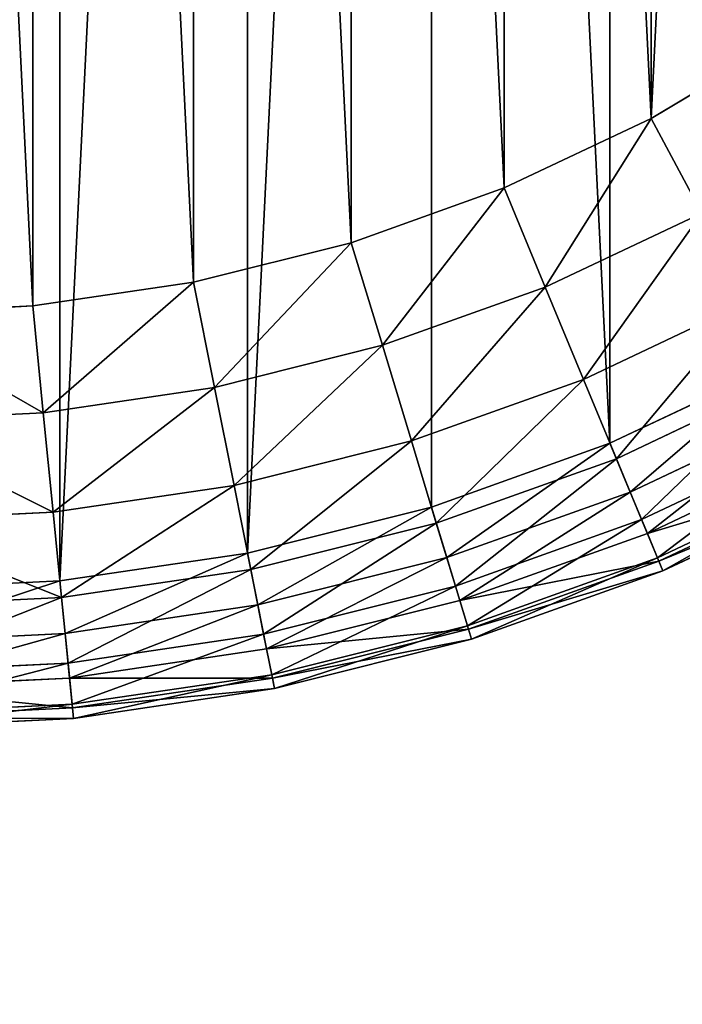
# Model space of a CAD drawing. Extents: x 3 to 943, y -1 to 199.
# Tile 13 of 256: x 105 to 115, y 65 to 79. Entities that reach past the tile are written whole.
import ezdxf

# ---------------------------------------------------------------- set-up
doc = ezdxf.new("R2010")
doc.units = 0
doc.layers.get('0').update_dxf_attribs({"color": 13, "linetype": 'CONTINUOUS'})

# ---------------------------------------------------------------- blocks, each defined once
blk = doc.blocks.new('GROUP_1')
for centre, radius in [((100, 100), 100), ((100, 100, 4), 100), ((100, 100), 96), ((100, 100, 4), 96)]:
    blk.add_circle(centre, radius)
mesh = blk.add_polyface()
corners = [(0.482, 109.802), (0.482, 90.198), (0, 100), (1.921, 119.509), (1.921, 80.491), (4.306, 129.028), (4, 100), (4.462, 109.41), (7.612, 138.268), (5.845, 118.729), (8.134, 127.867), (11.808, 147.14), (11.308, 136.738), (15.336, 145.254), (16.853, 155.557), (20.179, 153.335), (22.699, 163.439), (25.791, 160.902), (29.289, 170.711), (32.118, 167.882), (36.561, 177.301), (39.098, 174.209), (44.443, 183.147), (46.665, 179.821), (52.86, 188.192), (54.746, 184.664), (61.732, 192.388), (63.262, 188.692), (70.972, 195.694), (72.133, 191.866), (80.491, 198.079), (81.271, 194.155), (90.198, 199.518), (90.59, 195.538), (100, 200), (100, 196), (109.802, 199.518), (109.41, 195.538), (118.729, 194.155), (119.509, 198.079), (127.867, 191.866), (129.028, 195.694), (136.738, 188.692), (138.268, 192.388), (145.254, 184.664), (147.14, 188.192), (153.335, 179.821), (155.557, 183.147), (160.902, 174.209), (163.439, 177.301), (167.882, 167.882), (170.711, 170.711), (174.209, 160.902), (177.301, 163.439), (179.821, 153.335), (183.147, 155.557), (184.664, 145.254), (188.192, 147.14), (188.692, 136.738), (192.388, 138.268), (191.866, 127.867), (194.155, 118.729), (195.694, 129.028), (195.538, 109.41), (196, 100), (198.079, 119.509), (4.306, 70.972), (4.462, 90.59), (7.612, 61.732), (5.845, 81.271), (8.134, 72.133), (11.808, 52.86), (11.308, 63.262), (15.336, 54.746), (16.853, 44.443), (20.179, 46.665), (22.699, 36.561), (25.791, 39.098), (29.289, 29.289), (32.118, 32.118), (36.561, 22.699), (39.098, 25.791), (44.443, 16.853), (46.665, 20.179), (52.86, 11.808), (54.746, 15.336), (61.732, 7.612), (63.262, 11.308), (70.972, 4.306), (72.133, 8.134), (80.491, 1.921), (81.271, 5.845), (90.198, 0.482), (90.59, 4.462), (100, 0), (100, 4), (109.802, 0.482), (109.41, 4.462), (118.729, 5.845), (119.509, 1.921), (127.867, 8.134), (129.028, 4.306), (136.738, 11.308), (138.268, 7.612), (145.254, 15.336), (147.14, 11.808), (153.335, 20.179), (155.557, 16.853), (160.902, 25.791), (163.439, 22.699), (167.882, 32.118), (170.711, 29.289), (174.209, 39.098), (177.301, 36.561), (179.821, 46.665), (183.147, 44.443), (184.664, 54.746), (188.192, 52.86), (188.692, 63.262), (192.388, 61.732), (191.866, 72.133), (194.155, 81.271), (195.694, 70.972), (195.538, 90.59), (198.079, 80.491), (199.518, 109.802), (199.518, 90.198), (200, 100)]
mesh.append_faces([[corners[k] for k in face] for face in [(0, 1, 2), (126, 125, 127)]], dxfattribs={"vtx0": -1})
mesh.append_faces([[corners[k] for k in face] for face in [(1, 3, 4), (6, 5, 7), (7, 8, 9), (9, 8, 10), (10, 11, 12), (12, 11, 13), (13, 14, 15), (15, 16, 17), (17, 18, 19), (19, 20, 21), (21, 22, 23), (23, 24, 25), (25, 26, 27), (27, 28, 29), (29, 30, 31), (31, 32, 33), (33, 34, 35), (35, 36, 37), (37, 36, 38), (38, 39, 40), (40, 41, 42), (42, 43, 44), (44, 45, 46), (46, 47, 48), (48, 49, 50), (50, 51, 52), (52, 53, 54), (54, 55, 56), (56, 57, 58), (58, 59, 60), (60, 59, 61), (61, 62, 63), (63, 62, 64), (66, 67, 68), (68, 70, 71), (71, 73, 74), (74, 75, 76), (76, 77, 78), (78, 79, 80), (80, 81, 82), (82, 83, 84), (84, 85, 86), (86, 87, 88), (88, 89, 90), (90, 91, 92), (92, 93, 94), (94, 95, 96), (96, 98, 99), (99, 100, 101), (101, 102, 103), (103, 104, 105), (105, 106, 107), (107, 108, 109), (109, 110, 111), (111, 112, 113), (113, 114, 115), (115, 116, 117), (117, 118, 119), (119, 121, 122), (122, 64, 124), (124, 125, 126)]], dxfattribs={"vtx0": -1, "vtx1": -1})
mesh.append_faces([[corners[k] for k in face] for face in [(4, 5, 6), (124, 64, 65)]], dxfattribs={"vtx0": -1, "vtx1": -1, "vtx2": -1})
mesh.append_faces([[corners[k] for k in face] for face in [(1, 0, 3), (4, 3, 5), (7, 5, 8), (10, 8, 11), (13, 11, 14), (15, 14, 16), (17, 16, 18), (19, 18, 20), (21, 20, 22), (23, 22, 24), (25, 24, 26), (27, 26, 28), (29, 28, 30), (31, 30, 32), (33, 32, 34), (35, 34, 36), (38, 36, 39), (40, 39, 41), (42, 41, 43), (44, 43, 45), (46, 45, 47), (48, 47, 49), (50, 49, 51), (52, 51, 53), (54, 53, 55), (56, 55, 57), (58, 57, 59), (61, 59, 62), (64, 62, 65), (6, 66, 4), (66, 6, 67), (68, 67, 69), (68, 69, 70), (71, 70, 72), (71, 72, 73), (74, 73, 75), (76, 75, 77), (78, 77, 79), (80, 79, 81), (82, 81, 83), (84, 83, 85), (86, 85, 87), (88, 87, 89), (90, 89, 91), (92, 91, 93), (94, 93, 95), (96, 95, 97), (96, 97, 98), (99, 98, 100), (101, 100, 102), (103, 102, 104), (105, 104, 106), (107, 106, 108), (109, 108, 110), (111, 110, 112), (113, 112, 114), (115, 114, 116), (117, 116, 118), (119, 118, 120), (119, 120, 121), (122, 121, 123), (122, 123, 64), (124, 65, 125)]], dxfattribs={"vtx0": -1, "vtx2": -1})
mesh = blk.add_polyface()
corners = [(0.482, 90.198, 4), (0.482, 109.802, 4), (0, 100, 4), (1.921, 80.491, 4), (1.921, 119.509, 4), (4.306, 70.972, 4), (4, 100, 4), (4.462, 90.59, 4), (7.612, 61.732, 4), (5.845, 81.271, 4), (8.134, 72.133, 4), (11.808, 52.86, 4), (11.308, 63.262, 4), (15.336, 54.746, 4), (16.853, 44.443, 4), (20.179, 46.665, 4), (22.699, 36.561, 4), (25.791, 39.098, 4), (29.289, 29.289, 4), (32.118, 32.118, 4), (36.561, 22.699, 4), (39.098, 25.791, 4), (44.443, 16.853, 4), (46.665, 20.179, 4), (52.86, 11.808, 4), (54.746, 15.336, 4), (61.732, 7.612, 4), (63.262, 11.308, 4), (70.972, 4.306, 4), (72.133, 8.134, 4), (80.491, 1.921, 4), (81.271, 5.845, 4), (90.198, 0.482, 4), (90.59, 4.462, 4), (100, 0, 4), (100, 4, 4), (109.802, 0.482, 4), (109.41, 4.462, 4), (118.729, 5.845, 4), (119.509, 1.921, 4), (127.867, 8.134, 4), (129.028, 4.306, 4), (136.738, 11.308, 4), (138.268, 7.612, 4), (145.254, 15.336, 4), (147.14, 11.808, 4), (153.335, 20.179, 4), (155.557, 16.853, 4), (160.902, 25.791, 4), (163.439, 22.699, 4), (167.882, 32.118, 4), (170.711, 29.289, 4), (174.209, 39.098, 4), (177.301, 36.561, 4), (179.821, 46.665, 4), (183.147, 44.443, 4), (184.664, 54.746, 4), (188.192, 52.86, 4), (188.692, 63.262, 4), (192.388, 61.732, 4), (191.866, 72.133, 4), (194.155, 81.271, 4), (195.694, 70.972, 4), (195.538, 90.59, 4), (196, 100, 4), (198.079, 80.491, 4), (4.306, 129.028, 4), (4.462, 109.41, 4), (7.612, 138.268, 4), (5.845, 118.729, 4), (8.134, 127.867, 4), (11.808, 147.14, 4), (11.308, 136.738, 4), (15.336, 145.254, 4), (16.853, 155.557, 4), (20.179, 153.335, 4), (22.699, 163.439, 4), (25.791, 160.902, 4), (29.289, 170.711, 4), (32.118, 167.882, 4), (36.561, 177.301, 4), (39.098, 174.209, 4), (44.443, 183.147, 4), (46.665, 179.821, 4), (52.86, 188.192, 4), (54.746, 184.664, 4), (61.732, 192.388, 4), (63.262, 188.692, 4), (70.972, 195.694, 4), (72.133, 191.866, 4), (80.491, 198.079, 4), (81.271, 194.155, 4), (90.198, 199.518, 4), (90.59, 195.538, 4), (100, 200, 4), (100, 196, 4), (109.41, 195.538, 4), (109.802, 199.518, 4), (118.729, 194.155, 4), (119.509, 198.079, 4), (127.867, 191.866, 4), (129.028, 195.694, 4), (136.738, 188.692, 4), (138.268, 192.388, 4), (145.254, 184.664, 4), (147.14, 188.192, 4), (153.335, 179.821, 4), (155.557, 183.147, 4), (160.902, 174.209, 4), (163.439, 177.301, 4), (167.882, 167.882, 4), (170.711, 170.711, 4), (174.209, 160.902, 4), (177.301, 163.439, 4), (179.821, 153.335, 4), (183.147, 155.557, 4), (184.664, 145.254, 4), (188.192, 147.14, 4), (188.692, 136.738, 4), (192.388, 138.268, 4), (191.866, 127.867, 4), (194.155, 118.729, 4), (195.694, 129.028, 4), (195.538, 109.41, 4), (198.079, 119.509, 4), (199.518, 90.198, 4), (199.518, 109.802, 4), (200, 100, 4)]
mesh.append_faces([[corners[k] for k in face] for face in [(0, 1, 2), (126, 125, 127)]], dxfattribs={"vtx0": -1})
mesh.append_faces([[corners[k] for k in face] for face in [(1, 3, 4), (6, 5, 7), (7, 8, 9), (9, 8, 10), (10, 11, 12), (12, 11, 13), (13, 14, 15), (15, 16, 17), (17, 18, 19), (19, 20, 21), (21, 22, 23), (23, 24, 25), (25, 26, 27), (27, 28, 29), (29, 30, 31), (31, 32, 33), (33, 34, 35), (35, 36, 37), (37, 36, 38), (38, 39, 40), (40, 41, 42), (42, 43, 44), (44, 45, 46), (46, 47, 48), (48, 49, 50), (50, 51, 52), (52, 53, 54), (54, 55, 56), (56, 57, 58), (58, 59, 60), (60, 59, 61), (61, 62, 63), (63, 62, 64), (66, 67, 68), (68, 70, 71), (71, 73, 74), (74, 75, 76), (76, 77, 78), (78, 79, 80), (80, 81, 82), (82, 83, 84), (84, 85, 86), (86, 87, 88), (88, 89, 90), (90, 91, 92), (92, 93, 94), (94, 96, 97), (97, 98, 99), (99, 100, 101), (101, 102, 103), (103, 104, 105), (105, 106, 107), (107, 108, 109), (109, 110, 111), (111, 112, 113), (113, 114, 115), (115, 116, 117), (117, 118, 119), (119, 121, 122), (122, 64, 124), (124, 125, 126)]], dxfattribs={"vtx0": -1, "vtx1": -1})
mesh.append_faces([[corners[k] for k in face] for face in [(4, 5, 6), (124, 64, 65)]], dxfattribs={"vtx0": -1, "vtx1": -1, "vtx2": -1})
mesh.append_faces([[corners[k] for k in face] for face in [(1, 0, 3), (4, 3, 5), (7, 5, 8), (10, 8, 11), (13, 11, 14), (15, 14, 16), (17, 16, 18), (19, 18, 20), (21, 20, 22), (23, 22, 24), (25, 24, 26), (27, 26, 28), (29, 28, 30), (31, 30, 32), (33, 32, 34), (35, 34, 36), (38, 36, 39), (40, 39, 41), (42, 41, 43), (44, 43, 45), (46, 45, 47), (48, 47, 49), (50, 49, 51), (52, 51, 53), (54, 53, 55), (56, 55, 57), (58, 57, 59), (61, 59, 62), (64, 62, 65), (6, 66, 4), (66, 6, 67), (68, 67, 69), (68, 69, 70), (71, 70, 72), (71, 72, 73), (74, 73, 75), (76, 75, 77), (78, 77, 79), (80, 79, 81), (82, 81, 83), (84, 83, 85), (86, 85, 87), (88, 87, 89), (90, 89, 91), (92, 91, 93), (94, 93, 95), (94, 95, 96), (97, 96, 98), (99, 98, 100), (101, 100, 102), (103, 102, 104), (105, 104, 106), (107, 106, 108), (109, 108, 110), (111, 110, 112), (113, 112, 114), (115, 114, 116), (117, 116, 118), (119, 118, 120), (119, 120, 121), (122, 121, 123), (122, 123, 64), (124, 65, 125)]], dxfattribs={"vtx0": -1, "vtx2": -1})
blk = doc.blocks.new('GROUP_14')
for centre in [(100, 100), (100, 100, 67)]:
    blk.add_circle(centre, 100)
blk = doc.blocks.new('GROUP_19')
for p, q in [((41.31, 8.84, 20), (43.33, 10.051, 20)), ((39.182, 7.834, 20), (41.31, 8.84, 20)), ((41.31, 8.84, 20), (42.043, 7.469, 19.796)), ((36.965, 7.04, 20), (39.182, 7.834, 20)), ((39.182, 7.834, 20), (39.777, 6.397, 19.796)), ((42.043, 7.469, 19.796), (39.777, 6.397, 19.796)), ((34.681, 6.468, 20), (36.965, 7.04, 20)), ((36.965, 7.04, 20), (37.416, 5.553, 19.796)), ((32.352, 6.123, 20), (34.681, 6.468, 20)), ((34.681, 6.468, 20), (34.984, 4.943, 19.796)), ((39.777, 6.397, 19.796), (37.416, 5.553, 19.796)), ((39.777, 6.397, 19.796), (40.331, 5.059, 19.196)), ((42.726, 6.191, 19.196), (40.331, 5.059, 19.196)), ((30, 6.007, 20), (32.352, 6.123, 20)), ((32.352, 6.123, 20), (32.504, 4.575, 19.796)), ((37.416, 5.553, 19.796), (34.984, 4.943, 19.796)), ((37.416, 5.553, 19.796), (37.837, 4.166, 19.196)), ((40.714, 4.134), (43.198, 5.308)), ((40.331, 5.059, 19.196), (37.837, 4.166, 19.196)), ((40.331, 5.059, 19.196), (40.807, 3.909, 18.243)), ((43.312, 5.094, 18.243), (40.807, 3.909, 18.243)), ((34.984, 4.943, 19.796), (32.504, 4.575, 19.796)), ((34.984, 4.943, 19.796), (35.267, 3.522, 19.196)), ((32.504, 4.575, 19.796), (30, 4.452, 19.796)), ((32.504, 4.575, 19.796), (32.646, 3.134, 19.196)), ((43.559, 4.633, 0.152), (41.007, 3.426, 0.152)), ((37.837, 4.166, 19.196), (35.267, 3.522, 19.196)), ((37.837, 4.166, 19.196), (38.198, 2.976, 18.243)), ((43.763, 4.252, 17), (41.173, 3.027, 17)), ((38.127, 3.208), (40.714, 4.134)), ((40.714, 4.134), (41.007, 3.426, 0.152)), ((43.865, 4.06, 0.586), (41.256, 2.825, 0.586)), ((40.807, 3.909, 18.243), (38.198, 2.976, 18.243)), ((40.807, 3.909, 18.243), (41.173, 3.027, 17)), ((44.045, 3.723, 15.553), (41.402, 2.473, 15.553)), ((44.07, 3.677, 1.235), (41.422, 2.424, 1.235)), ((35.267, 3.522, 19.196), (32.646, 3.134, 19.196)), ((35.267, 3.522, 19.196), (35.509, 2.302, 18.243)), ((41.481, 2.284, 14), (44.142, 3.542, 14)), ((41.481, 2.284, 2), (44.142, 3.542, 2)), ((41.007, 3.426, 0.152), (38.35, 2.475, 0.152)), ((41.007, 3.426, 0.152), (41.256, 2.825, 0.586)), ((35.462, 2.54), (38.127, 3.208)), ((38.127, 3.208), (38.35, 2.475, 0.152)), ((32.646, 3.134, 19.196), (30, 3.004, 19.196)), ((32.646, 3.134, 19.196), (32.768, 1.895, 18.243)), ((41.173, 3.027, 17), (38.475, 2.062, 17)), ((41.173, 3.027, 17), (41.402, 2.473, 15.553)), ((38.198, 2.976, 18.243), (35.509, 2.302, 18.243)), ((38.198, 2.976, 18.243), (38.475, 2.062, 17)), ((41.256, 2.825, 0.586), (38.538, 1.853, 0.586)), ((41.256, 2.825, 0.586), (41.422, 2.424, 1.235)), ((32.744, 2.137), (35.462, 2.54)), ((35.462, 2.54), (35.612, 1.789, 0.152)), ((38.35, 2.475, 0.152), (35.612, 1.789, 0.152)), ((38.35, 2.475, 0.152), (38.538, 1.853, 0.586)), ((41.402, 2.473, 15.553), (38.649, 1.488, 15.553)), ((41.402, 2.473, 15.553), (41.481, 2.284, 14)), ((35.509, 2.302, 18.243), (32.768, 1.895, 18.243)), ((35.509, 2.302, 18.243), (35.696, 1.366, 17)), ((41.422, 2.424, 1.235), (38.664, 1.438, 1.235)), ((41.422, 2.424, 1.235), (41.481, 2.284, 2)), ((38.709, 1.292, 14), (41.481, 2.284, 14)), ((38.709, 1.292, 2), (41.481, 2.284, 2)), ((41.481, 2.284, 2), (41.481, 2.284, 14)), ((30, 2.002), (32.744, 2.137)), ((32.744, 2.137), (32.819, 1.375, 0.152)), ((38.475, 2.062, 17), (35.696, 1.366, 17)), ((38.475, 2.062, 17), (38.649, 1.488, 15.553)), ((32.768, 1.895, 18.243), (30, 1.759, 18.243)), ((32.768, 1.895, 18.243), (32.862, 0.945, 17)), ((35.612, 1.789, 0.152), (32.819, 1.375, 0.152)), ((35.612, 1.789, 0.152), (35.738, 1.152, 0.586)), ((38.538, 1.853, 0.586), (35.738, 1.152, 0.586)), ((38.538, 1.853, 0.586), (38.664, 1.438, 1.235)), ((38.649, 1.488, 15.553), (35.813, 0.777, 15.553)), ((38.664, 1.438, 1.235), (35.823, 0.726, 1.235)), ((38.649, 1.488, 15.553), (38.709, 1.292, 14)), ((38.664, 1.438, 1.235), (38.709, 1.292, 2)), ((32.819, 1.375, 0.152), (30, 1.236, 0.152)), ((32.819, 1.375, 0.152), (32.883, 0.728, 0.586)), ((35.696, 1.366, 17), (32.862, 0.945, 17)), ((35.696, 1.366, 17), (35.813, 0.777, 15.553)), ((35.853, 0.576, 14), (38.709, 1.292, 14)), ((35.853, 0.576, 2), (38.709, 1.292, 2)), ((38.709, 1.292, 2), (38.709, 1.292, 14)), ((35.738, 1.152, 0.586), (32.883, 0.728, 0.586)), ((35.738, 1.152, 0.586), (35.823, 0.726, 1.235)), ((32.862, 0.945, 17), (30, 0.805, 17)), ((32.862, 0.945, 17), (32.92, 0.348, 15.553)), ((32.883, 0.728, 0.586), (30, 0.586, 0.586)), ((32.883, 0.728, 0.586), (32.926, 0.296, 1.235)), ((35.813, 0.777, 15.553), (32.92, 0.348, 15.553)), ((35.823, 0.726, 1.235), (32.926, 0.296, 1.235)), ((35.813, 0.777, 15.553), (35.853, 0.576, 14)), ((35.823, 0.726, 1.235), (35.853, 0.576, 2)), ((32.941, 0.144, 14), (35.853, 0.576, 14)), ((32.941, 0.144, 2), (35.853, 0.576, 2)), ((35.853, 0.576, 2), (35.853, 0.576, 14)), ((32.92, 0.348, 15.553), (30, 0.205, 15.553)), ((32.926, 0.296, 1.235), (30, 0.152, 1.235)), ((32.92, 0.348, 15.553), (32.941, 0.144, 14)), ((32.926, 0.296, 1.235), (32.941, 0.144, 2)), ((30, 0, 14), (32.941, 0.144, 14)), ((30, 0, 2), (32.941, 0.144, 2)), ((32.941, 0.144, 2), (32.941, 0.144, 14))]:
    blk.add_line(p, q)
mesh = blk.add_polyface()
corners = [(2.137, 32.744), (2.137, 27.256), (2.002, 30), (2.54, 35.462), (2.54, 24.538), (3.208, 38.127), (3.208, 21.873), (4.134, 40.714), (4.134, 19.286), (5.308, 43.198), (5.308, 16.802), (6.721, 45.555), (6.721, 14.445), (8.358, 47.761), (8.358, 12.239), (10.203, 49.797), (10.203, 10.203), (12.239, 51.642), (12.239, 8.358), (14.445, 53.279), (14.445, 6.721), (16.802, 54.692), (16.802, 5.308), (19.286, 55.866), (19.286, 4.134), (21.873, 56.792), (21.873, 3.208), (24.538, 57.46), (24.538, 2.54), (27.256, 57.863), (27.256, 2.137), (30, 57.998), (30, 2.002), (32.744, 57.863), (32.744, 2.137), (35.462, 57.46), (35.462, 2.54), (38.127, 56.792), (38.127, 3.208), (40.714, 4.134), (40.714, 55.866), (43.198, 5.308), (43.198, 54.692), (45.555, 53.279), (45.555, 6.721), (47.761, 51.642), (47.761, 8.358), (49.797, 49.797), (49.797, 10.203), (51.642, 47.761), (51.642, 12.239), (53.279, 45.555), (53.279, 14.445), (54.692, 43.198), (54.692, 16.802), (55.866, 40.714), (55.866, 19.286), (56.792, 38.127), (56.792, 21.873), (57.46, 35.462), (57.46, 24.538), (57.863, 32.744), (57.863, 27.256), (57.998, 30)]
mesh.append_faces([[corners[k] for k in face] for face in [(0, 1, 2), (62, 61, 63)]], dxfattribs={"vtx0": -1})
mesh.append_faces([[corners[k] for k in face] for face in [(1, 3, 4), (4, 5, 6), (6, 7, 8), (8, 9, 10), (10, 11, 12), (12, 13, 14), (14, 15, 16), (16, 17, 18), (18, 19, 20), (20, 21, 22), (22, 23, 24), (24, 25, 26), (26, 27, 28), (28, 29, 30), (30, 31, 32), (32, 33, 34), (34, 35, 36), (36, 37, 38), (38, 37, 39), (39, 40, 41), (41, 43, 44), (44, 45, 46), (46, 47, 48), (48, 49, 50), (50, 51, 52), (52, 53, 54), (54, 55, 56), (56, 57, 58), (58, 59, 60), (60, 61, 62)]], dxfattribs={"vtx0": -1, "vtx1": -1})
mesh.append_faces([[corners[k] for k in face] for face in [(1, 0, 3), (4, 3, 5), (6, 5, 7), (8, 7, 9), (10, 9, 11), (12, 11, 13), (14, 13, 15), (16, 15, 17), (18, 17, 19), (20, 19, 21), (22, 21, 23), (24, 23, 25), (26, 25, 27), (28, 27, 29), (30, 29, 31), (32, 31, 33), (34, 33, 35), (36, 35, 37), (39, 37, 40), (41, 40, 42), (41, 42, 43), (44, 43, 45), (46, 45, 47), (48, 47, 49), (50, 49, 51), (52, 51, 53), (54, 53, 55), (56, 55, 57), (58, 57, 59), (60, 59, 61)]], dxfattribs={"vtx0": -1, "vtx2": -1})
mesh = blk.add_polyface()
corners = [(6.123, 27.648, 20), (6.123, 32.352, 20), (6.007, 30, 20), (6.468, 25.319, 20), (6.468, 34.681, 20), (7.04, 23.035, 20), (7.04, 36.965, 20), (7.834, 20.818, 20), (7.834, 39.182, 20), (8.84, 18.69, 20), (8.84, 41.31, 20), (10.051, 16.67, 20), (10.051, 43.33, 20), (11.453, 14.779, 20), (11.453, 45.221, 20), (13.035, 13.035, 20), (13.035, 46.965, 20), (14.779, 11.453, 20), (14.779, 48.547, 20), (16.67, 10.051, 20), (16.67, 49.949, 20), (18.69, 8.84, 20), (18.69, 51.16, 20), (20.818, 7.834, 20), (20.818, 52.166, 20), (23.035, 7.04, 20), (23.035, 52.96, 20), (25.319, 6.468, 20), (25.319, 53.532, 20), (27.648, 6.123, 20), (27.648, 53.877, 20), (30, 6.007, 20), (30, 53.993, 20), (32.352, 6.123, 20), (32.352, 53.877, 20), (34.681, 6.468, 20), (34.681, 53.532, 20), (36.965, 7.04, 20), (36.965, 52.96, 20), (39.182, 7.834, 20), (39.182, 52.166, 20), (41.31, 8.84, 20), (41.31, 51.16, 20), (43.33, 49.949, 20), (43.33, 10.051, 20), (45.221, 11.453, 20), (45.221, 48.547, 20), (46.965, 13.035, 20), (46.965, 46.965, 20), (48.547, 14.779, 20), (48.547, 45.221, 20), (49.949, 16.67, 20), (49.949, 43.33, 20), (51.16, 18.69, 20), (51.16, 41.31, 20), (52.166, 20.818, 20), (52.166, 39.182, 20), (52.96, 23.035, 20), (52.96, 36.965, 20), (53.532, 25.319, 20), (53.532, 34.681, 20), (53.877, 27.648, 20), (53.877, 32.352, 20), (53.993, 30, 20)]
mesh.append_faces([[corners[k] for k in face] for face in [(0, 1, 2), (62, 61, 63)]], dxfattribs={"vtx0": -1})
mesh.append_faces([[corners[k] for k in face] for face in [(1, 3, 4), (4, 5, 6), (6, 7, 8), (8, 9, 10), (10, 11, 12), (12, 13, 14), (14, 15, 16), (16, 17, 18), (18, 19, 20), (20, 21, 22), (22, 23, 24), (24, 25, 26), (26, 27, 28), (28, 29, 30), (30, 31, 32), (32, 33, 34), (34, 35, 36), (36, 37, 38), (38, 39, 40), (40, 41, 42), (42, 41, 43), (43, 45, 46), (46, 47, 48), (48, 49, 50), (50, 51, 52), (52, 53, 54), (54, 55, 56), (56, 57, 58), (58, 59, 60), (60, 61, 62)]], dxfattribs={"vtx0": -1, "vtx1": -1})
mesh.append_faces([[corners[k] for k in face] for face in [(1, 0, 3), (4, 3, 5), (6, 5, 7), (8, 7, 9), (10, 9, 11), (12, 11, 13), (14, 13, 15), (16, 15, 17), (18, 17, 19), (20, 19, 21), (22, 21, 23), (24, 23, 25), (26, 25, 27), (28, 27, 29), (30, 29, 31), (32, 31, 33), (34, 33, 35), (36, 35, 37), (38, 37, 39), (40, 39, 41), (43, 41, 44), (43, 44, 45), (46, 45, 47), (48, 47, 49), (50, 49, 51), (52, 51, 53), (54, 53, 55), (56, 55, 57), (58, 57, 59), (60, 59, 61)]], dxfattribs={"vtx0": -1, "vtx2": -1})
mesh = blk.add_polyface()
corners = [(42.043, 7.469, 19.796), (43.33, 10.051, 20), (41.31, 8.84, 20), (44.193, 8.758, 19.796)]
mesh.append_faces([[corners[k] for k in face] for face in [(0, 1, 2), (1, 0, 3)]], dxfattribs={"vtx0": -1})
mesh = blk.add_polyface()
corners = [(39.777, 6.397, 19.796), (41.31, 8.84, 20), (39.182, 7.834, 20), (42.043, 7.469, 19.796)]
mesh.append_faces([[corners[k] for k in face] for face in [(0, 1, 2), (1, 0, 3)]], dxfattribs={"vtx0": -1})
mesh = blk.add_polyface()
corners = [(37.416, 5.553, 19.796), (39.182, 7.834, 20), (36.965, 7.04, 20), (39.777, 6.397, 19.796)]
mesh.append_faces([[corners[k] for k in face] for face in [(0, 1, 2), (1, 0, 3)]], dxfattribs={"vtx0": -1})
mesh = blk.add_polyface()
corners = [(40.331, 5.059, 19.196), (42.043, 7.469, 19.796), (39.777, 6.397, 19.796), (42.726, 6.191, 19.196)]
mesh.append_faces([[corners[k] for k in face] for face in [(0, 1, 2), (1, 0, 3)]], dxfattribs={"vtx0": -1})
mesh = blk.add_polyface()
corners = [(34.984, 4.943, 19.796), (36.965, 7.04, 20), (34.681, 6.468, 20), (37.416, 5.553, 19.796)]
mesh.append_faces([[corners[k] for k in face] for face in [(0, 1, 2), (1, 0, 3)]], dxfattribs={"vtx0": -1})
mesh = blk.add_polyface()
corners = [(32.504, 4.575, 19.796), (34.681, 6.468, 20), (32.352, 6.123, 20), (34.984, 4.943, 19.796)]
mesh.append_faces([[corners[k] for k in face] for face in [(0, 1, 2), (1, 0, 3)]], dxfattribs={"vtx0": -1})
mesh = blk.add_polyface()
corners = [(37.837, 4.166, 19.196), (39.777, 6.397, 19.796), (37.416, 5.553, 19.796), (40.331, 5.059, 19.196)]
mesh.append_faces([[corners[k] for k in face] for face in [(0, 1, 2), (1, 0, 3)]], dxfattribs={"vtx0": -1})
mesh = blk.add_polyface()
corners = [(40.807, 3.909, 18.243), (42.726, 6.191, 19.196), (40.331, 5.059, 19.196), (43.312, 5.094, 18.243)]
mesh.append_faces([[corners[k] for k in face] for face in [(0, 1, 2), (1, 0, 3)]], dxfattribs={"vtx0": -1})
mesh = blk.add_polyface()
corners = [(32.504, 4.575, 19.796), (30, 6.007, 20), (30, 4.452, 19.796), (32.352, 6.123, 20)]
mesh.append_faces([[corners[k] for k in face] for face in [(0, 1, 2), (1, 0, 3)]], dxfattribs={"vtx0": -1})
mesh = blk.add_polyface()
corners = [(35.267, 3.522, 19.196), (37.416, 5.553, 19.796), (34.984, 4.943, 19.796), (37.837, 4.166, 19.196)]
mesh.append_faces([[corners[k] for k in face] for face in [(0, 1, 2), (1, 0, 3)]], dxfattribs={"vtx0": -1})
mesh = blk.add_polyface()
corners = [(43.198, 5.308), (41.007, 3.426, 0.152), (40.714, 4.134), (43.559, 4.633, 0.152)]
mesh.append_faces([[corners[k] for k in face] for face in [(0, 1, 2), (1, 0, 3)]], dxfattribs={"vtx0": -1})
mesh = blk.add_polyface()
corners = [(38.198, 2.976, 18.243), (40.331, 5.059, 19.196), (37.837, 4.166, 19.196), (40.807, 3.909, 18.243)]
mesh.append_faces([[corners[k] for k in face] for face in [(0, 1, 2), (1, 0, 3)]], dxfattribs={"vtx0": -1})
mesh = blk.add_polyface()
corners = [(43.312, 5.094, 18.243), (41.173, 3.027, 17), (43.763, 4.252, 17), (40.807, 3.909, 18.243)]
mesh.append_faces([[corners[k] for k in face] for face in [(0, 1, 2), (1, 0, 3)]], dxfattribs={"vtx0": -1})
mesh = blk.add_polyface()
corners = [(32.646, 3.134, 19.196), (34.984, 4.943, 19.796), (32.504, 4.575, 19.796), (35.267, 3.522, 19.196)]
mesh.append_faces([[corners[k] for k in face] for face in [(0, 1, 2), (1, 0, 3)]], dxfattribs={"vtx0": -1})
mesh = blk.add_polyface()
corners = [(32.646, 3.134, 19.196), (30, 4.452, 19.796), (30, 3.004, 19.196), (32.504, 4.575, 19.796)]
mesh.append_faces([[corners[k] for k in face] for face in [(0, 1, 2), (1, 0, 3)]], dxfattribs={"vtx0": -1})
mesh = blk.add_polyface()
corners = [(43.559, 4.633, 0.152), (41.256, 2.825, 0.586), (41.007, 3.426, 0.152), (43.865, 4.06, 0.586)]
mesh.append_faces([[corners[k] for k in face] for face in [(0, 1, 2), (1, 0, 3)]], dxfattribs={"vtx0": -1})
mesh = blk.add_polyface()
corners = [(35.509, 2.302, 18.243), (37.837, 4.166, 19.196), (35.267, 3.522, 19.196), (38.198, 2.976, 18.243)]
mesh.append_faces([[corners[k] for k in face] for face in [(0, 1, 2), (1, 0, 3)]], dxfattribs={"vtx0": -1})
mesh = blk.add_polyface()
corners = [(43.763, 4.252, 17), (41.402, 2.473, 15.553), (44.045, 3.723, 15.553), (41.173, 3.027, 17)]
mesh.append_faces([[corners[k] for k in face] for face in [(0, 1, 2), (1, 0, 3)]], dxfattribs={"vtx0": -1})
mesh = blk.add_polyface()
corners = [(40.714, 4.134), (38.35, 2.475, 0.152), (38.127, 3.208), (41.007, 3.426, 0.152)]
mesh.append_faces([[corners[k] for k in face] for face in [(0, 1, 2), (1, 0, 3)]], dxfattribs={"vtx0": -1})
mesh = blk.add_polyface()
corners = [(44.07, 3.677, 1.235), (41.256, 2.825, 0.586), (43.865, 4.06, 0.586), (41.422, 2.424, 1.235)]
mesh.append_faces([[corners[k] for k in face] for face in [(0, 1, 2), (1, 0, 3)]], dxfattribs={"vtx0": -1})
mesh = blk.add_polyface()
corners = [(40.807, 3.909, 18.243), (38.475, 2.062, 17), (41.173, 3.027, 17), (38.198, 2.976, 18.243)]
mesh.append_faces([[corners[k] for k in face] for face in [(0, 1, 2), (1, 0, 3)]], dxfattribs={"vtx0": -1})
mesh = blk.add_polyface()
corners = [(44.045, 3.723, 15.553), (41.481, 2.284, 14), (44.142, 3.542, 14), (41.402, 2.473, 15.553)]
mesh.append_faces([[corners[k] for k in face] for face in [(0, 1, 2), (1, 0, 3)]], dxfattribs={"vtx0": -1})
mesh = blk.add_polyface()
corners = [(44.142, 3.542, 2), (41.422, 2.424, 1.235), (44.07, 3.677, 1.235), (41.481, 2.284, 2)]
mesh.append_faces([[corners[k] for k in face] for face in [(0, 1, 2), (1, 0, 3)]], dxfattribs={"vtx0": -1})
mesh = blk.add_polyface()
corners = [(32.768, 1.895, 18.243), (35.267, 3.522, 19.196), (32.646, 3.134, 19.196), (35.509, 2.302, 18.243)]
mesh.append_faces([[corners[k] for k in face] for face in [(0, 1, 2), (1, 0, 3)]], dxfattribs={"vtx0": -1})
mesh = blk.add_polyface()
corners = [(44.142, 3.542, 14), (41.481, 2.284, 2), (44.142, 3.542, 2), (41.481, 2.284, 14)]
mesh.append_faces([[corners[k] for k in face] for face in [(0, 1, 2), (1, 0, 3)]], dxfattribs={"vtx0": -1})
mesh = blk.add_polyface()
corners = [(41.007, 3.426, 0.152), (38.538, 1.853, 0.586), (38.35, 2.475, 0.152), (41.256, 2.825, 0.586)]
mesh.append_faces([[corners[k] for k in face] for face in [(0, 1, 2), (1, 0, 3)]], dxfattribs={"vtx0": -1})
mesh = blk.add_polyface()
corners = [(38.127, 3.208), (35.612, 1.789, 0.152), (35.462, 2.54), (38.35, 2.475, 0.152)]
mesh.append_faces([[corners[k] for k in face] for face in [(0, 1, 2), (1, 0, 3)]], dxfattribs={"vtx0": -1})
mesh = blk.add_polyface()
corners = [(32.768, 1.895, 18.243), (30, 3.004, 19.196), (30, 1.759, 18.243), (32.646, 3.134, 19.196)]
mesh.append_faces([[corners[k] for k in face] for face in [(0, 1, 2), (1, 0, 3)]], dxfattribs={"vtx0": -1})
mesh = blk.add_polyface()
corners = [(41.173, 3.027, 17), (38.649, 1.488, 15.553), (41.402, 2.473, 15.553), (38.475, 2.062, 17)]
mesh.append_faces([[corners[k] for k in face] for face in [(0, 1, 2), (1, 0, 3)]], dxfattribs={"vtx0": -1})
mesh = blk.add_polyface()
corners = [(38.198, 2.976, 18.243), (35.696, 1.366, 17), (38.475, 2.062, 17), (35.509, 2.302, 18.243)]
mesh.append_faces([[corners[k] for k in face] for face in [(0, 1, 2), (1, 0, 3)]], dxfattribs={"vtx0": -1})
mesh = blk.add_polyface()
corners = [(41.422, 2.424, 1.235), (38.538, 1.853, 0.586), (41.256, 2.825, 0.586), (38.664, 1.438, 1.235)]
mesh.append_faces([[corners[k] for k in face] for face in [(0, 1, 2), (1, 0, 3)]], dxfattribs={"vtx0": -1})
mesh = blk.add_polyface()
corners = [(35.462, 2.54), (32.819, 1.375, 0.152), (32.744, 2.137), (35.612, 1.789, 0.152)]
mesh.append_faces([[corners[k] for k in face] for face in [(0, 1, 2), (1, 0, 3)]], dxfattribs={"vtx0": -1})
mesh = blk.add_polyface()
corners = [(38.35, 2.475, 0.152), (35.738, 1.152, 0.586), (35.612, 1.789, 0.152), (38.538, 1.853, 0.586)]
mesh.append_faces([[corners[k] for k in face] for face in [(0, 1, 2), (1, 0, 3)]], dxfattribs={"vtx0": -1})
mesh = blk.add_polyface()
corners = [(41.402, 2.473, 15.553), (38.709, 1.292, 14), (41.481, 2.284, 14), (38.649, 1.488, 15.553)]
mesh.append_faces([[corners[k] for k in face] for face in [(0, 1, 2), (1, 0, 3)]], dxfattribs={"vtx0": -1})
mesh = blk.add_polyface()
corners = [(35.509, 2.302, 18.243), (32.862, 0.945, 17), (35.696, 1.366, 17), (32.768, 1.895, 18.243)]
mesh.append_faces([[corners[k] for k in face] for face in [(0, 1, 2), (1, 0, 3)]], dxfattribs={"vtx0": -1})
mesh = blk.add_polyface()
corners = [(41.481, 2.284, 2), (38.664, 1.438, 1.235), (41.422, 2.424, 1.235), (38.709, 1.292, 2)]
mesh.append_faces([[corners[k] for k in face] for face in [(0, 1, 2), (1, 0, 3)]], dxfattribs={"vtx0": -1})
mesh = blk.add_polyface()
corners = [(41.481, 2.284, 14), (38.709, 1.292, 2), (41.481, 2.284, 2), (38.709, 1.292, 14)]
mesh.append_faces([[corners[k] for k in face] for face in [(0, 1, 2), (1, 0, 3)]], dxfattribs={"vtx0": -1})
mesh = blk.add_polyface()
corners = [(32.744, 2.137), (30, 1.236, 0.152), (30, 2.002), (32.819, 1.375, 0.152)]
mesh.append_faces([[corners[k] for k in face] for face in [(0, 1, 2), (1, 0, 3)]], dxfattribs={"vtx0": -1})
mesh = blk.add_polyface()
corners = [(38.475, 2.062, 17), (35.813, 0.777, 15.553), (38.649, 1.488, 15.553), (35.696, 1.366, 17)]
mesh.append_faces([[corners[k] for k in face] for face in [(0, 1, 2), (1, 0, 3)]], dxfattribs={"vtx0": -1})
mesh = blk.add_polyface()
corners = [(32.768, 1.895, 18.243), (30, 0.805, 17), (32.862, 0.945, 17), (30, 1.759, 18.243)]
mesh.append_faces([[corners[k] for k in face] for face in [(0, 1, 2), (1, 0, 3)]], dxfattribs={"vtx0": -1})
mesh = blk.add_polyface()
corners = [(35.612, 1.789, 0.152), (32.883, 0.728, 0.586), (32.819, 1.375, 0.152), (35.738, 1.152, 0.586)]
mesh.append_faces([[corners[k] for k in face] for face in [(0, 1, 2), (1, 0, 3)]], dxfattribs={"vtx0": -1})
mesh = blk.add_polyface()
corners = [(38.664, 1.438, 1.235), (35.738, 1.152, 0.586), (38.538, 1.853, 0.586), (35.823, 0.726, 1.235)]
mesh.append_faces([[corners[k] for k in face] for face in [(0, 1, 2), (1, 0, 3)]], dxfattribs={"vtx0": -1})
mesh = blk.add_polyface()
corners = [(38.649, 1.488, 15.553), (35.853, 0.576, 14), (38.709, 1.292, 14), (35.813, 0.777, 15.553)]
mesh.append_faces([[corners[k] for k in face] for face in [(0, 1, 2), (1, 0, 3)]], dxfattribs={"vtx0": -1})
mesh = blk.add_polyface()
corners = [(38.709, 1.292, 2), (35.823, 0.726, 1.235), (38.664, 1.438, 1.235), (35.853, 0.576, 2)]
mesh.append_faces([[corners[k] for k in face] for face in [(0, 1, 2), (1, 0, 3)]], dxfattribs={"vtx0": -1})
mesh = blk.add_polyface()
corners = [(32.819, 1.375, 0.152), (30, 0.586, 0.586), (30, 1.236, 0.152), (32.883, 0.728, 0.586)]
mesh.append_faces([[corners[k] for k in face] for face in [(0, 1, 2), (1, 0, 3)]], dxfattribs={"vtx0": -1})
mesh = blk.add_polyface()
corners = [(35.696, 1.366, 17), (32.92, 0.348, 15.553), (35.813, 0.777, 15.553), (32.862, 0.945, 17)]
mesh.append_faces([[corners[k] for k in face] for face in [(0, 1, 2), (1, 0, 3)]], dxfattribs={"vtx0": -1})
mesh = blk.add_polyface()
corners = [(38.709, 1.292, 14), (35.853, 0.576, 2), (38.709, 1.292, 2), (35.853, 0.576, 14)]
mesh.append_faces([[corners[k] for k in face] for face in [(0, 1, 2), (1, 0, 3)]], dxfattribs={"vtx0": -1})
mesh = blk.add_polyface()
corners = [(35.823, 0.726, 1.235), (32.883, 0.728, 0.586), (35.738, 1.152, 0.586), (32.926, 0.296, 1.235)]
mesh.append_faces([[corners[k] for k in face] for face in [(0, 1, 2), (1, 0, 3)]], dxfattribs={"vtx0": -1})
mesh = blk.add_polyface()
corners = [(32.862, 0.945, 17), (30, 0.205, 15.553), (32.92, 0.348, 15.553), (30, 0.805, 17)]
mesh.append_faces([[corners[k] for k in face] for face in [(0, 1, 2), (1, 0, 3)]], dxfattribs={"vtx0": -1})
mesh = blk.add_polyface()
corners = [(32.926, 0.296, 1.235), (30, 0.586, 0.586), (32.883, 0.728, 0.586), (30, 0.152, 1.235)]
mesh.append_faces([[corners[k] for k in face] for face in [(0, 1, 2), (1, 0, 3)]], dxfattribs={"vtx0": -1})
mesh = blk.add_polyface()
corners = [(35.813, 0.777, 15.553), (32.941, 0.144, 14), (35.853, 0.576, 14), (32.92, 0.348, 15.553)]
mesh.append_faces([[corners[k] for k in face] for face in [(0, 1, 2), (1, 0, 3)]], dxfattribs={"vtx0": -1})
mesh = blk.add_polyface()
corners = [(35.853, 0.576, 2), (32.926, 0.296, 1.235), (35.823, 0.726, 1.235), (32.941, 0.144, 2)]
mesh.append_faces([[corners[k] for k in face] for face in [(0, 1, 2), (1, 0, 3)]], dxfattribs={"vtx0": -1})
mesh = blk.add_polyface()
corners = [(35.853, 0.576, 14), (32.941, 0.144, 2), (35.853, 0.576, 2), (32.941, 0.144, 14)]
mesh.append_faces([[corners[k] for k in face] for face in [(0, 1, 2), (1, 0, 3)]], dxfattribs={"vtx0": -1})
mesh = blk.add_polyface()
corners = [(32.92, 0.348, 15.553), (30, 0, 14), (32.941, 0.144, 14), (30, 0.205, 15.553)]
mesh.append_faces([[corners[k] for k in face] for face in [(0, 1, 2), (1, 0, 3)]], dxfattribs={"vtx0": -1})
mesh = blk.add_polyface()
corners = [(32.941, 0.144, 2), (30, 0.152, 1.235), (32.926, 0.296, 1.235), (30, 0, 2)]
mesh.append_faces([[corners[k] for k in face] for face in [(0, 1, 2), (1, 0, 3)]], dxfattribs={"vtx0": -1})
mesh = blk.add_polyface()
corners = [(32.941, 0.144, 14), (30, 0, 2), (32.941, 0.144, 2), (30, 0, 14)]
mesh.append_faces([[corners[k] for k in face] for face in [(0, 1, 2), (1, 0, 3)]], dxfattribs={"vtx0": -1})
blk = doc.blocks.new('COMPONENT_9')
for name, p in [('GROUP_1', (0, 0)), ('GROUP_14', (0, 0, 89)), ('GROUP_1', (0, 0, 156)), ('GROUP_1', (0, 0, 71)), ('GROUP_14', (0, 0, 4)), ('GROUP_1', (0, 0, 85)), ('GROUP_19', (70.291, 69.779, 158))]:
    blk.add_blockref(name, p)
blk = doc.blocks.new('GROUP_2')
blk.add_blockref('COMPONENT_9', (0, 0))

msp = doc.modelspace()

# ---------------------------------------------------------------- block references
msp.add_blockref('GROUP_2', (2.923, -0.565, 4.663))

doc.saveas('drawing.dxf')
